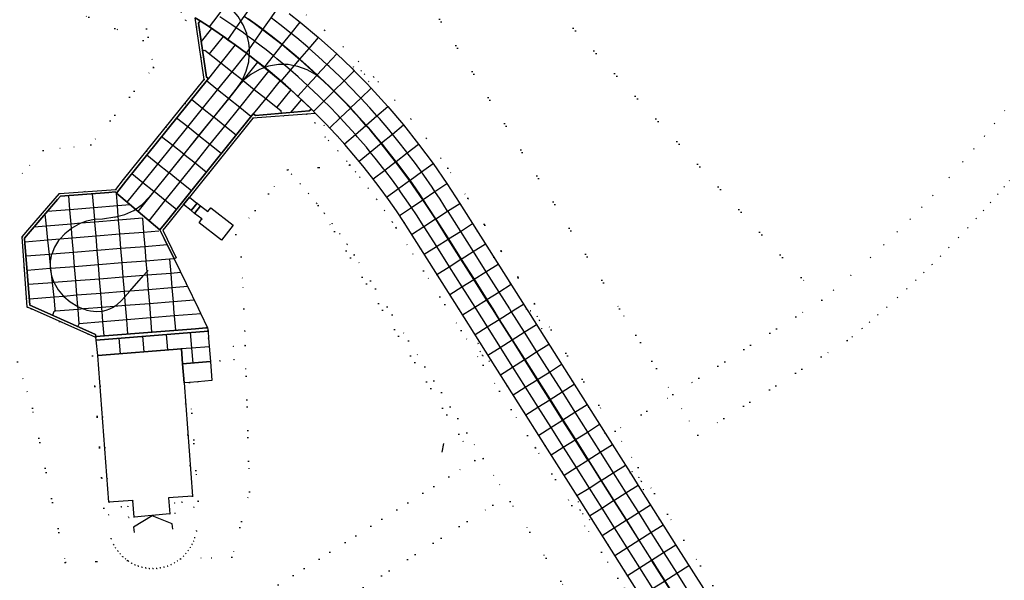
# Model space of a CAD drawing. Header units: metres. Extents: x 174791 to 179073, y 406431 to 409043.
# Tile 124 of 256: x 176506 to 176712, y 407443 to 407561. Entities that reach past the tile are written whole.
import ezdxf

# ---------------------------------------------------------------- set-up
doc = ezdxf.new("R2010")
doc.units = ezdxf.units.M
doc.linetypes.add('DOT', pattern=[6.35, 0, -6.35])
for name, color, linetype in [('panden', 254, 'Continuous'), ('scheiding_muur', 254, 'Continuous'), ('scheiding_schutting', 254, 'Continuous'), ('terreindeelbegroeid', 254, 'DOT'), ('terreindeelonbegroeid', 254, 'DOT'), ('wegdeel_molgoot', 254, 'Continuous'), ('wegdeel_opstelplaats', 254, 'Continuous'), ('wegdeel_platform_vliegverkeer', 254, 'Continuous'), ('wegdeel_rolbaan', 254, 'Continuous'), ('weginrichtingselement_markering_vliegtuigverharding', 254, 'Continuous'), ('weginrichtingselement_voeg_vliegtuigverharding', 254, 'Continuous')]:
    doc.layers.add(name, color=color, linetype=linetype)

msp = doc.modelspace()

# ---------------------------------------------------------------- linework, layer by layer
at = {"layer": 'panden'}
msp.add_polyline3d([(176522.098, 407490.21, 0), (176539.646, 407491.607, 0), (176539.881, 407488.471, 0), (176540.18, 407484.483, 0), (176541.963, 407460.693, 0), (176536.952, 407460.318, 0), (176537.201, 407456.938, 0), (176533.442, 407456.615, 0), (176529.683, 407456.292, 0), (176529.418, 407459.753, 0), (176524.408, 407459.378, 0)], close=True, dxfattribs=at)
at = {"layer": 'scheiding_muur'}
msp.add_line((176594.638, 407471.72), (176594.312, 407469.94), dxfattribs=at)
at = {"layer": 'scheiding_schutting'}
msp.add_polyline3d([(176537.799, 407453.764, 0), (176537.674, 407454.887, 0), (176533.456, 407456.552, 0), (176529.568, 407454.191, 0), (176529.692, 407453.07, 0)], dxfattribs=at)
at = {"layer": 'terreindeelbegroeid'}
for points in [[(176600.597, 407582.231, 0), (176674.082, 407501.824, 0), (176642.812, 407481.997, 0), (176631.63, 407500, 0), (176587.041, 407571.788, 0)], [(176712.529, 407541.673, 0), (176710.368, 407538.914, 0), (176708.281, 407536.322, 0), (176706.023, 407533.594, 0), (176703.72, 407530.892, 0), (176700.81, 407527.583, 0), (176697.405, 407523.856, 0), (176695.092, 407521.406, 0), (176692.645, 407518.886, 0), (176689.948, 407516.187, 0), (176687.108, 407513.431, 0), (176684.332, 407510.819, 0), (176680.177, 407507.054, 0), (176676.571, 407503.92, 0), (176674.082, 407501.824, 0), (176600.597, 407582.231, 0)], [(176587.041, 407571.788, 0), (176631.63, 407500, 0), (176642.812, 407481.997, 0), (176630.699, 407474.339, 0), (176613.8, 407501.069, 0), (176606.79, 407512.158, 0), (176599.779, 407523.247, 0), (176595.546, 407529.554, 0), (176594.089, 407531.673, 0), (176591.005, 407535.838, 0), (176587.812, 407539.899, 0), (176584.471, 407543.853, 0), (176580.963, 407547.727, 0), (176579.999, 407548.714, 0), (176576.785, 407551.98, 0), (176573.586, 407555.045, 0), (176569.712, 407558.494, 0), (176565.807, 407561.764, 0)], [(176503.398, 407525.394, 0), (176510.629, 407533.255, 0), (176520.599, 407534.471, 0), (176533.775, 407550.744, 0), (176531.142, 407565.201, 0)], [(176514.23, 407563.778, 0), (176531.584, 407556.395, 0), (176533.775, 407550.744, 0), (176520.599, 407534.471, 0), (176510.629, 407533.255, 0), (176503.398, 407525.394, 0)], [(176531.142, 407565.201, 0), (176533.775, 407550.744, 0), (176531.584, 407556.395, 0), (176514.23, 407563.778, 0)], [(176539.546, 407562.33, 0), (176540.513, 407560.621, 0), (176542.784, 407559.245, 0), (176544.435, 407548.187, 0), (176527.504, 407527.182, 0), (176525.841, 407525.119, 0), (176514.006, 407524.22, 0), (176507.795, 407517.019, 0), (176506.161, 407515.125, 0), (176507.271, 407500.393, 0), (176508.156, 407500, 0), (176521.683, 407493.991, 0), (176521.728, 407493.469, 0), (176522.098, 407490.21, 0), (176520.971, 407490.126, 0), (176523.366, 407458.167, 0), (176527.041, 407458.442, 0), (176524.303, 407456.779, 0), (176524.867, 407451.721, 0), (176525.439, 407450.476, 0), (176525.82, 407449.802, 0), (176526.261, 407449.156, 0), (176526.755, 407448.551, 0), (176527.295, 407447.994, 0), (176527.881, 407447.482, 0), (176528.319, 407447.161, 0), (176515.246, 407446.736, 0), (176508.347, 407479.134, 0), (176505.23, 407488.856, 0)], [(176652.963, 407435.442, 0), (176643.464, 407450.386, 0), (176636.263, 407461.797, 0), (176636.658, 407462.072, 0), (176636.186, 407463.8, 0), (176635.645, 407464.61, 0), (176634.277, 407465.826, 0), (176633.852, 407465.609, 0), (176628.609, 407473.903, 0), (176614.901, 407495.586, 0), (176615.307, 407495.867, 0), (176614.842, 407497.597, 0), (176614.305, 407498.409, 0), (176612.941, 407499.631, 0), (176612.488, 407499.401, 0), (176612.11, 407500, 0), (176598.1, 407522.16, 0), (176595.346, 407526.316, 0), (176592.461, 407530.511, 0), (176589.415, 407534.625, 0), (176586.262, 407538.635, 0), (176582.966, 407542.536, 0), (176579.506, 407546.356, 0), (176578.568, 407547.316, 0), (176578.95, 407547.742, 0), (176578.094, 407549.316, 0), (176577.382, 407549.98, 0), (176575.772, 407550.85, 0), (176575.401, 407550.536, 0), (176572.229, 407553.576, 0), (176568.405, 407556.98, 0), (176564.541, 407560.215, 0), (176562.23, 407562.058, 0)], [(176565.807, 407561.764, 0), (176569.712, 407558.494, 0), (176573.586, 407555.045, 0), (176576.785, 407551.98, 0), (176579.999, 407548.714, 0), (176580.963, 407547.727, 0), (176584.471, 407543.853, 0), (176587.812, 407539.899, 0), (176591.005, 407535.838, 0), (176594.089, 407531.673, 0), (176595.546, 407529.554, 0), (176599.779, 407523.247, 0), (176606.79, 407512.158, 0), (176613.8, 407501.069, 0), (176630.699, 407474.339, 0), (176635.541, 407466.68, 0), (176645.154, 407451.455, 0), (176654.691, 407436.453, 0)], [(176713.532, 407526.986, 0), (176712.412, 407525.664, 0), (176711.057, 407524.088, 0), (176709.517, 407522.327, 0), (176708.074, 407520.705, 0), (176706.522, 407518.99, 0), (176704.744, 407517.063, 0), (176702.796, 407514.995, 0), (176700.768, 407512.888, 0), (176698.982, 407511.071, 0), (176697.232, 407509.326, 0), (176695.523, 407507.652, 0), (176693.862, 407506.053, 0), (176691.947, 407504.245, 0), (176689.962, 407502.41, 0), (176687.739, 407500.398, 0), (176685.876, 407498.747, 0), (176684.124, 407497.223, 0), (176682.536, 407495.865, 0), (176680.472, 407494.132, 0), (176679.437, 407493.379, 0), (176648.088, 407473.502, 0), (176642.812, 407481.997, 0), (176674.082, 407501.824, 0), (176676.571, 407503.92, 0), (176680.177, 407507.054, 0), (176684.332, 407510.819, 0), (176687.108, 407513.431, 0), (176689.948, 407516.187, 0), (176692.645, 407518.886, 0), (176695.092, 407521.406, 0), (176697.405, 407523.856, 0), (176700.81, 407527.583, 0), (176703.72, 407530.892, 0), (176706.023, 407533.594, 0), (176708.281, 407536.322, 0), (176710.368, 407538.914, 0), (176712.529, 407541.673, 0)], [(176639.578, 407430.44, 0), (176627.812, 407448.922, 0), (176621.633, 407458.692, 0), (176613.949, 407470.843, 0), (176612.313, 407473.429, 0), (176602.993, 407488.166, 0), (176598.386, 407495.456, 0), (176590.45, 407507.994, 0), (176584.714, 407517.057, 0), (176583.91, 407518.264, 0), (176582.278, 407520.662, 0), (176580.596, 407523.028, 0), (176578.864, 407525.357, 0), (176577.086, 407527.65, 0), (176576.184, 407528.788, 0), (176574.991, 407530.233, 0), (176574.335, 407531.026, 0), (176572.44, 407533.225, 0), (176570.5, 407535.383, 0), (176569.758, 407536.175, 0), (176572.317, 407536.354, 0), (176573.941, 407534.546, 0), (176575.863, 407532.316, 0), (176577.739, 407530.046, 0), (176579.567, 407527.739, 0), (176581.347, 407525.394, 0), (176583.079, 407523.013, 0), (176584.76, 407520.596, 0), (176586.392, 407518.146, 0), (176597.875, 407500, 0), (176602.276, 407493.051, 0), (176601.888, 407492.784, 0), (176602.348, 407491.053, 0), (176602.883, 407490.239, 0), (176604.243, 407489.014, 0), (176604.683, 407489.235, 0), (176616.039, 407471.279, 0), (176623.323, 407459.761, 0), (176622.911, 407459.473, 0), (176623.384, 407457.745, 0), (176623.925, 407456.936, 0), (176625.294, 407455.721, 0), (176625.735, 407455.947, 0), (176633.266, 407444.039, 0), (176642.622, 407429.391, 0)], [(176505.23, 407488.856, 0), (176508.347, 407479.134, 0), (176515.246, 407446.736, 0), (176528.319, 407447.161, 0), (176528.515, 407447.018, 0), (176529.177, 407446.615, 0), (176529.875, 407446.265, 0), (176530.599, 407445.979, 0), (176531.34, 407445.752, 0), (176532.11, 407445.589, 0), (176532.887, 407445.492, 0), (176533.664, 407445.462, 0), (176534.441, 407445.496, 0), (176535.222, 407445.598, 0), (176535.992, 407445.767, 0), (176536.733, 407445.997, 0), (176537.463, 407446.291, 0), (176538.167, 407446.651, 0), (176538.828, 407447.062, 0), (176539.447, 407447.524, 0), (176550.244, 407447.876, 0), (176553.929, 407461.59, 0), (176553.037, 407492.32, 0), (176552.949, 407495.345, 0), (176552.728, 407500, 0), (176552.208, 407510.938, 0), (176551.074, 407515.663, 0), (176561.919, 407529.185, 0), (176562.763, 407528.284, 0), (176564.557, 407526.287, 0), (176566.31, 407524.253, 0), (176568.022, 407522.182, 0), (176568.371, 407521.742, 0), (176601.227, 407468.187, 0), (176500, 407404.036, 0)], [(176622.716, 407437.334, 0), (176612.758, 407453.08, 0), (176608.681, 407459.527, 0), (176602.973, 407468.552, 0), (176587.312, 407493.316, 0), (176575.908, 407511.338, 0), (176574.426, 407513.562, 0), (176572.893, 407515.767, 0), (176571.313, 407517.938, 0), (176569.689, 407520.078, 0), (176568.371, 407521.742, 0), (176568.022, 407522.182, 0), (176566.31, 407524.253, 0), (176564.557, 407526.287, 0), (176562.763, 407528.284, 0), (176561.919, 407529.185, 0), (176574.991, 407530.233, 0), (176576.184, 407528.788, 0), (176577.086, 407527.65, 0), (176578.864, 407525.357, 0), (176580.596, 407523.028, 0), (176582.278, 407520.662, 0), (176583.91, 407518.264, 0), (176584.714, 407517.057, 0), (176590.45, 407507.994, 0), (176598.386, 407495.456, 0), (176602.993, 407488.166, 0), (176612.313, 407473.429, 0), (176613.949, 407470.843, 0), (176621.633, 407458.692, 0), (176627.812, 407448.922, 0), (176639.578, 407430.44, 0)], [(176654.691, 407436.453, 0), (176645.154, 407451.455, 0), (176635.541, 407466.68, 0), (176630.699, 407474.339, 0), (176642.812, 407481.997, 0), (176648.088, 407473.502, 0), (176679.437, 407493.379, 0), (176680.472, 407494.132, 0), (176682.536, 407495.865, 0), (176684.124, 407497.223, 0), (176685.876, 407498.747, 0), (176687.739, 407500.398, 0), (176689.962, 407502.41, 0), (176691.947, 407504.245, 0), (176693.862, 407506.053, 0), (176695.523, 407507.652, 0), (176697.232, 407509.326, 0), (176698.982, 407511.071, 0), (176700.768, 407512.888, 0), (176702.796, 407514.995, 0), (176704.744, 407517.063, 0), (176706.522, 407518.99, 0), (176708.074, 407520.705, 0), (176709.517, 407522.327, 0), (176711.057, 407524.088, 0), (176712.412, 407525.664, 0), (176713.532, 407526.986, 0)], [(176500, 407404.036, 0), (176601.227, 407468.187, 0), (176602.973, 407468.552, 0), (176608.681, 407459.527, 0), (176605.047, 407458.769, 0), (176505.353, 407395.589, 0)], [(176505.353, 407395.589, 0), (176605.047, 407458.769, 0), (176608.681, 407459.527, 0), (176612.758, 407453.08, 0), (176622.716, 407437.334, 0), (176631.825, 407423.073, 0), (176674.817, 407355.762, 0), (176674.114, 407355.318, 0), (176672.422, 407354.248, 0), (176670.758, 407353.195, 0)]]:
    msp.add_polyline3d(points, dxfattribs=at)
for points in [[(176567.676, 407539.118, 0), (176569.621, 407538.551, 0), (176569.961, 407538.884, 0), (176571.974, 407536.735, 0), (176572.317, 407536.354, 0), (176569.758, 407536.175, 0), (176570.5, 407535.383, 0), (176572.44, 407533.225, 0), (176574.335, 407531.026, 0), (176574.991, 407530.233, 0), (176561.919, 407529.185, 0), (176551.074, 407515.663, 0), (176552.208, 407510.938, 0), (176552.728, 407500, 0), (176552.949, 407495.345, 0), (176553.037, 407492.32, 0), (176550.487, 407492.184, 0), (176550.71, 407489.313, 0), (176547.719, 407489.081, 0), (176545.725, 407488.926, 0), (176545.346, 407493.805, 0), (176545.226, 407495.347, 0), (176545.132, 407496.029, 0), (176543.632, 407499.107, 0), (176543.197, 407500, 0), (176540.608, 407505.315, 0), (176538.082, 407510.498, 0), (176538.558, 407510.726, 0), (176535.735, 407516.516, 0), (176537, 407518.094, 0), (176540.089, 407521.946, 0), (176541.647, 407520.693, 0), (176541.69, 407520.658, 0), (176542.402, 407520.071, 0), (176543.946, 407518.891, 0), (176543.355, 407518.105, 0), (176548.02, 407514.433, 0), (176550.495, 407517.604, 0), (176545.778, 407521.252, 0), (176545.153, 407520.469, 0), (176543.618, 407521.655, 0), (176542.927, 407522.194, 0), (176542.882, 407522.23, 0), (176541.323, 407523.484, 0), (176554.611, 407540.052, 0), (176565.914, 407540.919, 0)], [(176602.973, 407468.552, 0), (176601.227, 407468.187, 0), (176568.371, 407521.742, 0), (176569.689, 407520.078, 0), (176571.313, 407517.938, 0), (176572.893, 407515.767, 0), (176574.426, 407513.562, 0), (176575.908, 407511.338, 0), (176587.312, 407493.316, 0)], [(176539.447, 407447.524, 0), (176539.456, 407447.53, 0), (176540.047, 407448.055, 0), (176540.588, 407448.627, 0), (176541.073, 407449.236, 0), (176541.499, 407449.872, 0), (176541.869, 407450.537, 0), (176542.18, 407451.228, 0), (176542.433, 407451.937, 0), (176542.817, 407453.377, 0), (176542.26, 407458.393, 0), (176539.729, 407459.392, 0), (176543.174, 407459.65, 0), (176541.307, 407484.57, 0), (176543.044, 407484.705, 0), (176546.035, 407484.938, 0), (176545.725, 407488.926, 0), (176547.719, 407489.081, 0), (176550.71, 407489.313, 0), (176550.487, 407492.184, 0), (176553.037, 407492.32, 0), (176553.929, 407461.59, 0), (176550.244, 407447.876, 0)], [(176542.26, 407458.393, 0), (176542.817, 407453.377, 0), (176542.433, 407451.937, 0), (176542.18, 407451.228, 0), (176541.869, 407450.537, 0), (176541.499, 407449.872, 0), (176541.073, 407449.236, 0), (176540.588, 407448.627, 0), (176540.047, 407448.055, 0), (176539.456, 407447.53, 0), (176539.447, 407447.524, 0), (176538.828, 407447.062, 0), (176538.167, 407446.651, 0), (176537.463, 407446.291, 0), (176536.733, 407445.997, 0), (176535.992, 407445.767, 0), (176535.222, 407445.598, 0), (176534.441, 407445.496, 0), (176533.664, 407445.462, 0), (176532.887, 407445.492, 0), (176532.11, 407445.589, 0), (176531.34, 407445.752, 0), (176530.599, 407445.979, 0), (176529.875, 407446.265, 0), (176529.177, 407446.615, 0), (176528.515, 407447.018, 0), (176528.319, 407447.161, 0), (176527.881, 407447.482, 0), (176527.295, 407447.994, 0), (176526.755, 407448.551, 0), (176526.261, 407449.156, 0), (176525.82, 407449.802, 0), (176525.439, 407450.476, 0), (176524.867, 407451.721, 0), (176524.303, 407456.779, 0), (176527.041, 407458.442, 0), (176528.377, 407458.542, 0), (176528.557, 407456.195, 0), (176529.683, 407456.292, 0), (176533.442, 407456.615, 0), (176537.201, 407456.938, 0), (176538.327, 407457.035, 0), (176538.162, 407459.275, 0), (176539.729, 407459.392, 0)]]:
    msp.add_polyline3d(points, close=True, dxfattribs=at)
at = {"layer": 'terreindeelonbegroeid'}
for points in [[(176542.5, 407561.142, 0), (176542.784, 407559.245, 0), (176540.513, 407560.621, 0), (176539.546, 407562.33, 0), (176539.811, 407562.765, 0)], [(176578.568, 407547.316, 0), (176575.924, 407550.025, 0), (176575.401, 407550.536, 0), (176575.772, 407550.85, 0), (176577.382, 407549.98, 0), (176578.094, 407549.316, 0), (176578.95, 407547.742, 0)], [(176569.961, 407538.884, 0), (176569.621, 407538.551, 0), (176567.676, 407539.118, 0), (176565.914, 407540.919, 0), (176567.816, 407541.067, 0)], [(176614.901, 407495.586, 0), (176612.488, 407499.401, 0), (176612.941, 407499.631, 0), (176614.305, 407498.409, 0), (176614.842, 407497.597, 0), (176615.307, 407495.867, 0)], [(176604.683, 407489.235, 0), (176604.243, 407489.014, 0), (176602.883, 407490.239, 0), (176602.348, 407491.053, 0), (176601.888, 407492.784, 0), (176602.276, 407493.051, 0)], [(176529.683, 407456.292, 0), (176528.557, 407456.195, 0), (176528.377, 407458.542, 0), (176527.041, 407458.442, 0), (176523.366, 407458.167, 0), (176520.971, 407490.126, 0), (176522.098, 407490.21, 0), (176524.408, 407459.378, 0), (176529.418, 407459.753, 0)], [(176539.729, 407459.392, 0), (176538.162, 407459.275, 0), (176538.327, 407457.035, 0), (176537.201, 407456.938, 0), (176536.952, 407460.318, 0), (176541.963, 407460.693, 0), (176540.18, 407484.483, 0), (176541.307, 407484.57, 0), (176543.174, 407459.65, 0)], [(176636.263, 407461.797, 0), (176633.852, 407465.609, 0), (176634.277, 407465.826, 0), (176635.645, 407464.61, 0), (176636.186, 407463.8, 0), (176636.658, 407462.072, 0)], [(176625.735, 407455.947, 0), (176625.294, 407455.721, 0), (176623.925, 407456.936, 0), (176623.384, 407457.745, 0), (176622.911, 407459.473, 0), (176623.323, 407459.761, 0)]]:
    msp.add_polyline3d(points, close=True, dxfattribs=at)
at = {"layer": 'wegdeel_molgoot'}
for points in [[(176543.538, 407560.485, 0), (176543.216, 407560.001, 0), (176544.869, 407548.714, 0), (176545.305, 407548.412, 0), (176527.951, 407526.803, 0), (176525.972, 407524.339, 0), (176525.717, 407524.576, 0), (176524.363, 407524.471, 0), (176514.23, 407523.685, 0), (176513.646, 407523.004, 0), (176507.858, 407516.25, 0), (176506.678, 407514.874, 0), (176506.77, 407513.746, 0), (176506.833, 407512.977, 0), (176507.83, 407500.785, 0), (176509.584, 407500, 0), (176521.613, 407494.621, 0), (176521.646, 407494.212, 0), (176521.683, 407493.991, 0), (176508.156, 407500, 0), (176507.271, 407500.393, 0), (176506.161, 407515.125, 0), (176507.795, 407517.019, 0), (176514.006, 407524.22, 0), (176525.841, 407525.119, 0), (176527.504, 407527.182, 0), (176544.435, 407548.187, 0), (176542.784, 407559.245, 0), (176542.5, 407561.142, 0)], [(176567.816, 407541.067, 0), (176565.914, 407540.919, 0), (176554.611, 407540.052, 0), (176541.323, 407523.484, 0), (176540.089, 407521.946, 0), (176537, 407518.094, 0), (176535.735, 407516.516, 0), (176538.558, 407510.726, 0), (176538.082, 407510.498, 0), (176535.976, 407514.821, 0), (176535.72, 407515.347, 0), (176535.114, 407516.59, 0), (176536.744, 407518.62, 0), (176554.72, 407541.006, 0), (176555.195, 407540.621, 0), (176566.465, 407541.579, 0), (176566.913, 407541.969, 0)]]:
    msp.add_polyline3d(points, close=True, dxfattribs=at)
at = {"layer": 'wegdeel_opstelplaats'}
for points in [[(176542.882, 407522.23, 0), (176542.927, 407522.194, 0), (176541.69, 407520.658, 0), (176541.647, 407520.693, 0), (176540.089, 407521.946, 0), (176541.323, 407523.484, 0)], [(176543.618, 407521.655, 0), (176542.402, 407520.071, 0), (176541.69, 407520.658, 0), (176542.927, 407522.194, 0)], [(176543.946, 407518.891, 0), (176542.402, 407520.071, 0), (176543.618, 407521.655, 0), (176545.153, 407520.469, 0), (176545.778, 407521.252, 0), (176550.495, 407517.604, 0), (176548.02, 407514.433, 0), (176543.355, 407518.105, 0)], [(176541.307, 407484.57, 0), (176540.18, 407484.483, 0), (176539.881, 407488.471, 0), (176545.725, 407488.926, 0), (176546.035, 407484.938, 0), (176543.044, 407484.705, 0)]]:
    msp.add_polyline3d(points, close=True, dxfattribs=at)
at = {"layer": 'wegdeel_platform_vliegverkeer'}
for points in [[(176566.913, 407541.969, 0), (176566.465, 407541.579, 0), (176555.195, 407540.621, 0), (176554.72, 407541.006, 0), (176536.744, 407518.62, 0), (176535.114, 407516.59, 0), (176526.926, 407523.53, 0), (176526.479, 407523.909, 0), (176525.972, 407524.339, 0), (176527.951, 407526.803, 0), (176545.305, 407548.412, 0), (176544.869, 407548.714, 0), (176543.216, 407560.001, 0), (176543.538, 407560.485, 0), (176545.518, 407559.229, 0), (176548.464, 407557.22, 0), (176549.393, 407556.55, 0), (176550.917, 407555.446, 0), (176553.262, 407553.721, 0), (176555.711, 407551.811, 0), (176558.016, 407549.966, 0), (176560.389, 407547.98, 0), (176562.617, 407546.02, 0), (176564.84, 407543.941, 0)], [(176525.972, 407524.339, 0), (176526.479, 407523.909, 0), (176526.926, 407523.53, 0), (176535.114, 407516.59, 0), (176535.72, 407515.347, 0), (176535.976, 407514.821, 0), (176538.082, 407510.498, 0), (176540.608, 407505.315, 0), (176543.197, 407500, 0), (176543.632, 407499.107, 0), (176545.132, 407496.029, 0), (176544.752, 407496, 0), (176542.608, 407495.834, 0), (176521.646, 407494.212, 0), (176521.613, 407494.621, 0), (176509.584, 407500, 0), (176507.83, 407500.785, 0), (176506.833, 407512.977, 0), (176506.77, 407513.746, 0), (176506.678, 407514.874, 0), (176507.858, 407516.25, 0), (176513.646, 407523.004, 0), (176514.23, 407523.685, 0), (176524.363, 407524.471, 0), (176525.717, 407524.576, 0)], [(176545.226, 407495.347, 0), (176521.728, 407493.469, 0), (176521.683, 407493.991, 0), (176521.646, 407494.212, 0), (176542.608, 407495.834, 0), (176544.752, 407496, 0), (176545.132, 407496.029, 0)], [(176545.346, 407493.805, 0), (176545.725, 407488.926, 0), (176539.881, 407488.471, 0), (176539.646, 407491.607, 0), (176522.098, 407490.21, 0), (176521.728, 407493.469, 0), (176545.226, 407495.347, 0)]]:
    msp.add_polyline3d(points, close=True, dxfattribs=at)
at = {"layer": 'wegdeel_rolbaan'}
for points in [[(176562.23, 407562.058, 0), (176564.541, 407560.215, 0), (176568.405, 407556.98, 0), (176572.229, 407553.576, 0), (176575.401, 407550.536, 0), (176575.924, 407550.025, 0), (176578.568, 407547.316, 0), (176579.506, 407546.356, 0), (176582.966, 407542.536, 0), (176586.262, 407538.635, 0), (176589.415, 407534.625, 0), (176592.461, 407530.511, 0), (176595.346, 407526.316, 0), (176598.1, 407522.16, 0), (176612.11, 407500, 0), (176612.488, 407499.401, 0), (176614.901, 407495.586, 0), (176628.609, 407473.903, 0), (176633.852, 407465.609, 0), (176636.263, 407461.797, 0), (176643.464, 407450.386, 0), (176652.963, 407435.442, 0)], [(176642.622, 407429.391, 0), (176633.266, 407444.039, 0), (176625.735, 407455.947, 0), (176623.323, 407459.761, 0), (176616.039, 407471.279, 0), (176604.683, 407489.235, 0), (176602.276, 407493.051, 0), (176597.875, 407500, 0), (176586.392, 407518.146, 0), (176584.76, 407520.596, 0), (176583.079, 407523.013, 0), (176581.347, 407525.394, 0), (176579.567, 407527.739, 0), (176577.739, 407530.046, 0), (176575.863, 407532.316, 0), (176573.941, 407534.546, 0), (176572.317, 407536.354, 0), (176571.974, 407536.735, 0), (176569.961, 407538.884, 0), (176567.816, 407541.067, 0), (176566.913, 407541.969, 0), (176564.84, 407543.941, 0), (176562.617, 407546.02, 0), (176560.389, 407547.98, 0), (176558.016, 407549.966, 0), (176555.711, 407551.811, 0), (176553.262, 407553.721, 0), (176550.917, 407555.446, 0), (176549.393, 407556.55, 0), (176548.464, 407557.22, 0), (176545.518, 407559.229, 0), (176543.538, 407560.485, 0), (176542.5, 407561.142, 0)]]:
    msp.add_polyline3d(points, dxfattribs=at)
at = {"layer": 'weginrichtingselement_markering_vliegtuigverharding'}
msp.add_line((176525.675, 407519.28), (176523.068, 407518.875), dxfattribs=at)
for points in [[(176552.426, 407548.102, 0), (176553.241, 407549.938, 0), (176553.752, 407551.882, 0), (176553.882, 407553.248, 0), (176553.943, 407553.882, 0), (176553.894, 407554.622, 0), (176553.811, 407555.887, 0), (176553.467, 407557.377, 0), (176553.359, 407557.845, 0), (176552.599, 407559.705, 0), (176552.135, 407560.462, 0), (176551.549, 407561.419, 0), (176550.239, 407562.942, 0), (176549.042, 407563.947, 0), (176548.7, 407564.235, 0)], [(176593.032, 407518.849, 0), (176593.004, 407518.891, 0), (176590.321, 407522.927, 0), (176590.317, 407522.933, 0), (176587.504, 407526.948, 0), (176584.593, 407530.896, 0), (176584.582, 407530.911, 0), (176581.588, 407534.771, 0), (176581.562, 407534.803, 0), (176580.391, 407536.24, 0), (176579.158, 407537.679, 0), (176578.383, 407538.549, 0), (176577.168, 407539.912, 0), (176575.143, 407542.114, 0), (176575.101, 407542.158, 0), (176573.651, 407543.688, 0), (176572.134, 407545.238, 0), (176571.629, 407545.737, 0), (176570.775, 407546.583, 0), (176569.392, 407547.905, 0), (176568.116, 407549.083, 0), (176567.016, 407550.097, 0), (176564.602, 407552.248, 0), (176564.448, 407552.38, 0), (176562.7, 407553.876, 0), (176560.762, 407555.46, 0), (176557.845, 407557.737, 0), (176556.684, 407558.602, 0), (176554.878, 407559.947, 0), (176552.806, 407561.419, 0)], [(176569.392, 407547.905, 0), (176568.054, 407549.015, 0), (176567.805, 407549.222, 0), (176566.015, 407550.247, 0), (176564.076, 407550.95, 0), (176563.332, 407551.082, 0), (176562.045, 407551.31, 0), (176561.169, 407551.313, 0), (176559.983, 407551.316, 0), (176557.95, 407550.968, 0), (176557.145, 407550.682, 0), (176556.006, 407550.277, 0), (176554.21, 407549.263, 0), (176552.615, 407547.955, 0)], [(176552.615, 407547.955, 0), (176552.609, 407547.948, 0), (176551.328, 407546.525, 0), (176549.485, 407544.222, 0), (176546.354, 407540.309, 0), (176543.237, 407536.413, 0), (176540.105, 407532.498, 0), (176536.99, 407528.606, 0), (176533.843, 407524.673, 0), (176532.859, 407523.443, 0)], [(176552.426, 407548.102, 0), (176552.422, 407548.096, 0), (176551.328, 407546.525, 0)], [(176525.675, 407519.28, 0), (176526.373, 407519.456, 0), (176527.732, 407519.799, 0), (176529.657, 407520.688, 0), (176531.386, 407521.917, 0), (176532.859, 407523.443, 0)], [(176523.068, 407518.875, 0), (176521.427, 407518.796, 0), (176521.361, 407518.793, 0), (176519.689, 407518.443, 0), (176518.512, 407517.995, 0), (176518.092, 407517.835, 0), (176516.611, 407516.983, 0), (176516.541, 407516.927, 0), (176515.13, 407515.787, 0), (176514.104, 407514.649, 0), (176513.856, 407514.374, 0), (176512.986, 407512.994, 0), (176512.392, 407511.499, 0), (176512.383, 407511.477, 0), (176512.094, 407510.003, 0), (176512.093, 407509.896, 0), (176512.08, 407508.5, 0), (176512.086, 407508.468, 0), (176512.347, 407506.959, 0), (176512.429, 407506.733, 0), (176512.872, 407505.519, 0), (176512.882, 407505.49, 0), (176513.723, 407504.04, 0), (176514.807, 407502.76, 0), (176514.948, 407502.641, 0), (176516.306, 407501.487, 0), (176517.893, 407500.506, 0), (176517.978, 407500.454, 0), (176518.484, 407500.211, 0), (176519.003, 407500, 0)], [(176604.94, 407500, 0), (176603.72, 407501.932, 0), (176601.028, 407506.193, 0), (176598.335, 407510.456, 0), (176595.667, 407514.679, 0), (176593.032, 407518.849, 0)], [(176526.985, 407501.698, 0), (176527.758, 407502.574, 0), (176528.777, 407503.73, 0), (176531.662, 407506.999, 0), (176532.351, 407507.779, 0), (176532.631, 407508.097, 0)], [(176524.592, 407500, 0), (176524.894, 407500.137, 0), (176525.19, 407500.288, 0), (176525.519, 407500.505, 0), (176526.147, 407500.917, 0), (176526.985, 407501.698, 0)], [(176519.003, 407500, 0), (176519.047, 407499.986, 0), (176519.78, 407499.75, 0), (176520.576, 407499.571, 0), (176521.802, 407499.457, 0), (176522.981, 407499.547, 0), (176523.03, 407499.551, 0), (176523.824, 407499.729, 0), (176524.592, 407500, 0)], [(176625.017, 407468.222, 0), (176624.997, 407468.253, 0), (176622.301, 407472.521, 0), (176619.681, 407476.668, 0), (176616.984, 407480.937, 0), (176614.34, 407485.122, 0), (176611.666, 407489.355, 0), (176609.049, 407493.496, 0), (176606.34, 407497.784, 0), (176604.94, 407500, 0)], [(176625.017, 407468.222, 0), (176627.717, 407463.966, 0), (176630.387, 407459.757, 0), (176633.028, 407455.595, 0), (176635.664, 407451.44, 0), (176638.328, 407447.239, 0), (176638.383, 407447.153, 0)], [(176655.001, 407420.758, 0), (176655.113, 407420.829, 0), (176655.128, 407420.838, 0), (176654.553, 407421.746, 0), (176651.877, 407425.975, 0), (176649.198, 407430.207, 0), (176646.521, 407434.435, 0), (176643.848, 407438.659, 0), (176641.163, 407442.9, 0), (176638.446, 407447.193, 0), (176638.392, 407447.159, 0), (176638.383, 407447.153, 0), (176638.319, 407447.113, 0), (176641.037, 407442.82, 0), (176643.722, 407438.578, 0), (176646.395, 407434.354, 0), (176649.071, 407430.126, 0), (176651.75, 407425.894, 0), (176654.427, 407421.666, 0), (176655.001, 407420.758, 0)]]:
    msp.add_polyline3d(points, dxfattribs=at)
at = {"layer": 'weginrichtingselement_voeg_vliegtuigverharding'}
for p, q in [((176544.078, 407554.26), (176544.57, 407554.329)), ((176562.617, 407546.02), (176559.669, 407542.354)), ((176562.632, 407541.245), (176564.84, 407543.941)), ((176560.632, 407541.08), (176560.61, 407541.597)), ((176512.601, 407498.657), (176512.927, 407499.495)), ((176598.672, 407498.74), (176600.664, 407500)), ((176609.844, 407500), (176611.463, 407501.023)), ((176517.915, 407496.284), (176518.191, 407496.894)), ((176526.817, 407490.582), (176526.541, 407493.844)), ((176531.826, 407490.968), (176531.518, 407494.263)), ((176536.794, 407491.375), (176536.513, 407494.653))]:
    msp.add_line(p, q, dxfattribs=at)
for points in [[(176545.518, 407559.229, 0), (176547.322, 407561.644, 0), (176549.042, 407563.947, 0), (176549.07, 407563.984, 0), (176549.125, 407564.058, 0), (176550.934, 407566.48, 0), (176552.737, 407568.894, 0)], [(176549.393, 407556.55, 0), (176551.143, 407559.046, 0), (176552.135, 407560.462, 0), (176552.806, 407561.419, 0), (176552.87, 407561.509, 0), (176554.601, 407563.98, 0), (176556.313, 407566.421, 0)], [(176553.257, 407553.713, 0), (176553.262, 407553.721, 0), (176553.894, 407554.622, 0), (176555.021, 407556.229, 0), (176556.684, 407558.602, 0), (176556.745, 407558.689, 0), (176558.477, 407561.16, 0), (176560.176, 407563.584, 0)], [(176555.066, 407556.196, 0), (176555.021, 407556.229, 0), (176553.467, 407557.377, 0), (176552.656, 407557.976, 0), (176551.143, 407559.046, 0), (176550.209, 407559.706, 0), (176547.727, 407561.383, 0)], [(176560.555, 407547.854, 0), (176558.235, 407549.803, 0), (176557.145, 407550.682, 0), (176555.876, 407551.705, 0), (176553.882, 407553.248, 0), (176553.48, 407553.559, 0), (176553.262, 407553.721, 0), (176551.047, 407555.365, 0), (176548.578, 407557.122, 0), (176548.454, 407557.207, 0), (176546.075, 407558.829, 0), (176545.973, 407558.896, 0), (176543.538, 407560.485, 0)], [(176560.792, 407555.536, 0), (176558.453, 407557.391, 0), (176556.745, 407558.689, 0), (176556.077, 407559.197, 0), (176553.664, 407560.955, 0)], [(176557.12, 407550.876, 0), (176558.935, 407553.161, 0), (176560.762, 407555.46, 0), (176560.811, 407555.521, 0), (176562.685, 407557.88, 0), (176564.541, 407560.215, 0)], [(176562.683, 407557.882, 0), (176560.3, 407559.774, 0), (176558.477, 407561.16, 0)], [(176545.994, 407558.923, 0), (176545.973, 407558.896, 0), (176543.784, 407556.142, 0)], [(176545.557, 407553.56, 0), (176548.454, 407557.207, 0), (176548.464, 407557.22, 0)], [(176595.555, 407520.467, 0), (176595.528, 407520.51, 0), (176593.938, 407523.033, 0), (176592.873, 407524.648, 0), (176592.269, 407525.565, 0), (176590.549, 407528.062, 0), (176590.04, 407528.77, 0), (176588.777, 407530.524, 0), (176587.058, 407532.813, 0), (176586.956, 407532.949, 0), (176585.086, 407535.337, 0), (176583.939, 407536.741, 0), (176583.167, 407537.685, 0), (176581.2, 407539.994, 0), (176580.696, 407540.562, 0), (176579.187, 407542.262, 0), (176577.324, 407544.276, 0), (176577.128, 407544.488, 0), (176575.023, 407546.672, 0), (176573.793, 407547.898, 0), (176572.875, 407548.812, 0), (176570.683, 407550.908, 0), (176570.196, 407551.355, 0), (176568.448, 407552.959, 0), (176566.456, 407554.714, 0), (176566.172, 407554.964, 0), (176563.856, 407556.921, 0), (176562.685, 407557.88, 0), (176562.683, 407557.882, 0)], [(176550.917, 407555.446, 0), (176547.91, 407551.678, 0), (176545.305, 407548.412, 0)], [(176590.532, 407517.265, 0), (176590.514, 407517.293, 0), (176588.959, 407519.752, 0), (176587.927, 407521.312, 0), (176587.336, 407522.206, 0), (176585.662, 407524.626, 0), (176585.189, 407525.281, 0), (176583.939, 407527.011, 0), (176582.313, 407529.167, 0), (176582.167, 407529.36, 0), (176580.347, 407531.673, 0), (176579.295, 407532.955, 0), (176578.48, 407533.947, 0), (176576.566, 407536.182, 0), (176576.171, 407536.625, 0), (176574.607, 407538.378, 0), (176572.975, 407540.132, 0), (176572.603, 407540.532, 0), (176570.555, 407542.645, 0), (176569.54, 407543.651, 0), (176568.465, 407544.716, 0), (176566.332, 407546.743, 0), (176566.137, 407546.921, 0), (176564.157, 407548.725, 0), (176562.53, 407550.15, 0), (176561.943, 407550.663, 0), (176561.169, 407551.313, 0), (176559.689, 407552.554, 0), (176558.935, 407553.161, 0), (176557.396, 407554.399, 0), (176555.066, 407556.196, 0)], [(176560.555, 407547.854, 0), (176562.53, 407550.15, 0), (176563.332, 407551.082, 0), (176564.448, 407552.38, 0), (176564.493, 407552.432, 0), (176566.456, 407554.714, 0), (176568.405, 407556.98, 0)], [(176593.06, 407518.888, 0), (176593.043, 407518.915, 0), (176591.471, 407521.401, 0), (176590.418, 407522.992, 0), (176589.83, 407523.881, 0), (176588.14, 407526.327, 0), (176587.628, 407527.036, 0), (176586.4, 407528.738, 0), (176584.697, 407530.999, 0), (176584.611, 407531.113, 0), (176582.775, 407533.451, 0), (176581.625, 407534.855, 0), (176580.891, 407535.751, 0), (176578.96, 407538.013, 0), (176578.439, 407538.598, 0), (176576.984, 407540.234, 0), (176575.154, 407542.209, 0), (176574.963, 407542.415, 0), (176572.898, 407544.554, 0), (176571.668, 407545.777, 0), (176570.789, 407546.651, 0), (176568.639, 407548.704, 0), (176568.166, 407549.138, 0), (176566.447, 407550.713, 0), (176564.493, 407552.432, 0), (176564.215, 407552.677, 0), (176561.943, 407554.594, 0), (176560.811, 407555.521, 0), (176560.792, 407555.536, 0)], [(176528.228, 407522.395, 0), (176531.543, 407526.518, 0), (176534.695, 407530.438, 0), (176537.814, 407534.317, 0), (176540.96, 407538.23, 0), (176544.087, 407542.119, 0), (176547.228, 407546.025, 0), (176550.268, 407549.806, 0), (176553.317, 407553.598, 0)], [(176544.57, 407554.329, 0), (176547.91, 407551.678, 0), (176550.268, 407549.806, 0), (176552.422, 407548.096, 0), (176552.609, 407547.948, 0), (176554.926, 407546.109, 0), (176557.322, 407544.207, 0), (176560.61, 407541.597, 0)], [(176564.092, 407544.687, 0), (176566.137, 407546.921, 0), (176568.054, 407549.015, 0), (176568.116, 407549.083, 0), (176568.166, 407549.138, 0), (176570.196, 407551.355, 0), (176572.229, 407553.576, 0)], [(176530.544, 407520.476, 0), (176533.887, 407524.638, 0), (176537.041, 407528.566, 0), (176540.163, 407532.452, 0), (176543.302, 407536.361, 0), (176546.427, 407540.251, 0), (176549.564, 407544.158, 0), (176552.609, 407547.948, 0), (176552.615, 407547.955, 0), (176555.711, 407551.811, 0)], [(176532.835, 407518.538, 0), (176536.222, 407522.765, 0), (176539.376, 407526.702, 0), (176542.498, 407530.598, 0), (176545.628, 407534.504, 0), (176548.747, 407538.398, 0), (176551.88, 407542.307, 0), (176554.926, 407546.109, 0), (176558.016, 407549.966, 0)], [(176567.408, 407541.523, 0), (176569.54, 407543.651, 0), (176571.629, 407545.737, 0), (176571.668, 407545.777, 0), (176573.793, 407547.898, 0), (176575.924, 407550.025, 0)], [(176554.23, 407540.428, 0), (176551.88, 407542.307, 0), (176549.564, 407544.158, 0), (176549.485, 407544.222, 0), (176547.228, 407546.025, 0), (176544.886, 407547.898, 0)], [(176560.389, 407547.98, 0), (176557.322, 407544.207, 0), (176554.72, 407541.006, 0)], [(176566.913, 407541.969, 0), (176565.14, 407543.697, 0), (176563.332, 407545.388, 0), (176561.489, 407547.042, 0), (176560.555, 407547.854, 0)], [(176570.785, 407538.044, 0), (176572.975, 407540.132, 0), (176575.101, 407542.158, 0), (176575.154, 407542.209, 0), (176577.324, 407544.276, 0), (176579.506, 407546.356, 0)], [(176551.106, 407536.515, 0), (176548.747, 407538.398, 0), (176546.427, 407540.251, 0), (176546.354, 407540.309, 0), (176544.087, 407542.119, 0), (176541.745, 407543.989, 0)], [(176573.894, 407534.644, 0), (176576.171, 407536.625, 0), (176578.383, 407538.549, 0), (176578.439, 407538.598, 0), (176580.696, 407540.562, 0), (176582.966, 407542.536, 0)], [(176547.972, 407532.633, 0), (176545.628, 407534.504, 0), (176543.302, 407536.361, 0), (176543.237, 407536.413, 0), (176540.96, 407538.23, 0), (176538.624, 407540.094, 0)], [(176576.932, 407531.029, 0), (176579.295, 407532.955, 0), (176581.562, 407534.803, 0), (176581.625, 407534.855, 0), (176583.939, 407536.741, 0), (176586.262, 407538.635, 0)], [(176544.848, 407528.732, 0), (176542.498, 407530.598, 0), (176540.163, 407532.452, 0), (176540.105, 407532.498, 0), (176537.814, 407534.317, 0), (176535.477, 407536.173, 0)], [(176579.9, 407527.313, 0), (176582.313, 407529.167, 0), (176584.582, 407530.911, 0), (176584.697, 407530.999, 0), (176587.058, 407532.813, 0), (176589.415, 407534.625, 0)], [(176541.741, 407524.816, 0), (176539.376, 407526.702, 0), (176537.041, 407528.566, 0), (176536.99, 407528.606, 0), (176534.695, 407530.438, 0), (176532.368, 407532.294, 0)], [(176582.709, 407523.498, 0), (176585.189, 407525.281, 0), (176587.504, 407526.948, 0), (176587.628, 407527.036, 0), (176590.04, 407528.77, 0), (176592.461, 407530.511, 0)], [(176538.574, 407520.878, 0), (176536.222, 407522.765, 0), (176533.887, 407524.638, 0), (176533.843, 407524.673, 0), (176531.543, 407526.518, 0), (176529.219, 407528.382, 0)], [(176585.407, 407519.613, 0), (176587.927, 407521.312, 0), (176590.321, 407522.927, 0), (176590.418, 407522.992, 0), (176592.873, 407524.648, 0), (176595.346, 407526.316, 0)], [(176522.944, 407500, 0), (176522.92, 407500.296, 0), (176522.682, 407503.25, 0), (176522.438, 407506.272, 0), (176522.197, 407509.258, 0), (176521.954, 407512.267, 0), (176521.712, 407515.266, 0), (176521.472, 407518.237, 0), (176521.427, 407518.796, 0), (176521.229, 407521.246, 0), (176520.99, 407524.208, 0)], [(176527.969, 407500, 0), (176527.912, 407500.696, 0), (176527.758, 407502.574, 0), (176527.67, 407503.642, 0), (176527.422, 407506.665, 0), (176527.177, 407509.647, 0), (176526.93, 407512.667, 0), (176526.683, 407515.67, 0), (176526.439, 407518.642, 0), (176526.373, 407519.456, 0), (176526.192, 407521.657, 0), (176525.972, 407524.339, 0)], [(176517.935, 407500, 0), (176517.893, 407500.506, 0), (176517.7, 407502.857, 0), (176517.451, 407505.879, 0), (176517.205, 407508.868, 0), (176516.958, 407511.866, 0), (176516.712, 407514.861, 0), (176516.541, 407516.927, 0), (176516.467, 407517.828, 0), (176516.22, 407520.831, 0), (176515.974, 407523.819, 0)], [(176587.972, 407515.662, 0), (176590.514, 407517.293, 0), (176593.004, 407518.891, 0), (176593.043, 407518.915, 0), (176595.528, 407520.51, 0), (176598.1, 407522.16, 0)], [(176528.874, 407521.879, 0), (176526.192, 407521.657, 0), (176521.229, 407521.246, 0), (176516.22, 407520.831, 0), (176511.453, 407520.436, 0)], [(176595.555, 407520.467, 0), (176598.203, 407516.282, 0), (176600.875, 407512.061, 0), (176603.571, 407507.801, 0), (176606.266, 407503.542, 0), (176608.508, 407500, 0)], [(176531.43, 407519.05, 0), (176526.439, 407518.642, 0), (176521.472, 407518.237, 0), (176518.512, 407517.995, 0), (176516.467, 407517.828, 0), (176511.295, 407517.405, 0), (176508.669, 407517.191, 0)], [(176513.145, 407500, 0), (176512.881, 407502.478, 0), (176512.561, 407505.494, 0), (176512.429, 407506.733, 0), (176512.244, 407508.48, 0), (176512.093, 407509.896, 0), (176511.927, 407511.462, 0), (176511.609, 407514.447, 0), (176511.295, 407517.405, 0), (176511.027, 407519.922, 0)], [(176531.43, 407519.05, 0), (176531.673, 407516.075, 0), (176531.919, 407513.068, 0), (176532.166, 407510.037, 0), (176532.351, 407507.779, 0), (176532.409, 407507.058, 0), (176532.656, 407504.035, 0), (176532.896, 407501.096, 0), (176532.986, 407500, 0)], [(176590.614, 407511.484, 0), (176593.166, 407513.097, 0), (176595.667, 407514.679, 0), (176595.705, 407514.703, 0), (176598.203, 407516.282, 0), (176600.784, 407517.914, 0)], [(176593.06, 407518.888, 0), (176595.705, 407514.703, 0), (176598.374, 407510.48, 0), (176601.067, 407506.218, 0), (176603.76, 407501.957, 0), (176604.997, 407500, 0)], [(176534.885, 407516.335, 0), (176531.673, 407516.075, 0), (176526.683, 407515.67, 0), (176521.712, 407515.266, 0), (176516.712, 407514.861, 0), (176514.104, 407514.649, 0), (176511.609, 407514.447, 0), (176506.752, 407514.053, 0)], [(176590.532, 407517.265, 0), (176593.166, 407513.097, 0), (176595.834, 407508.875, 0), (176598.527, 407504.612, 0), (176601.219, 407500.351, 0), (176601.441, 407500, 0)], [(176536.649, 407513.448, 0), (176531.919, 407513.068, 0), (176526.93, 407512.667, 0), (176521.954, 407512.267, 0), (176516.958, 407511.866, 0), (176512.392, 407511.499, 0), (176511.927, 407511.462, 0), (176507.017, 407511.067, 0)], [(176593.283, 407507.262, 0), (176595.834, 407508.875, 0), (176598.335, 407510.456, 0), (176598.374, 407510.48, 0), (176600.875, 407512.061, 0), (176603.454, 407513.692, 0)], [(176538.086, 407510.5, 0), (176537.156, 407510.427, 0), (176532.166, 407510.037, 0), (176527.177, 407509.647, 0), (176522.197, 407509.258, 0), (176517.205, 407508.868, 0), (176512.244, 407508.48, 0), (176512.086, 407508.468, 0), (176507.253, 407508.09, 0)], [(176537.155, 407510.441, 0), (176537.156, 407510.427, 0), (176537.396, 407507.45, 0), (176537.641, 407504.427, 0), (176537.877, 407501.495, 0), (176537.998, 407500, 0)], [(176539.51, 407507.617, 0), (176537.396, 407507.45, 0), (176532.409, 407507.058, 0), (176531.662, 407506.999, 0), (176527.422, 407506.665, 0), (176522.438, 407506.272, 0), (176517.451, 407505.879, 0), (176512.872, 407505.519, 0), (176512.561, 407505.494, 0), (176507.506, 407505.096, 0)], [(176595.978, 407503, 0), (176598.527, 407504.612, 0), (176601.028, 407506.193, 0), (176601.067, 407506.218, 0), (176603.571, 407507.801, 0), (176606.148, 407509.43, 0)], [(176540.964, 407504.689, 0), (176537.641, 407504.427, 0), (176532.656, 407504.035, 0), (176528.777, 407503.73, 0), (176527.67, 407503.642, 0), (176522.682, 407503.25, 0), (176517.7, 407502.857, 0), (176514.948, 407502.641, 0), (176512.881, 407502.478, 0), (176507.736, 407502.073, 0)], [(176600.664, 407500, 0), (176601.219, 407500.351, 0), (176603.72, 407501.932, 0), (176603.76, 407501.957, 0), (176606.266, 407503.542, 0), (176608.842, 407505.17, 0)], [(176542.334, 407501.852, 0), (176537.877, 407501.495, 0), (176532.896, 407501.096, 0), (176527.912, 407500.696, 0), (176525.519, 407500.505, 0), (176522.92, 407500.296, 0), (176519.224, 407500, 0)], [(176519.224, 407500, 0), (176519.047, 407499.986, 0), (176517.944, 407499.897, 0), (176513.196, 407499.517, 0), (176512.927, 407499.495, 0)], [(176513.198, 407499.503, 0), (176513.196, 407499.517, 0), (176513.145, 407500, 0)], [(176518.191, 407496.894, 0), (176517.944, 407499.897, 0), (176517.935, 407500, 0)], [(176523.4, 407494.353, 0), (176523.162, 407497.303, 0), (176522.981, 407499.547, 0), (176522.944, 407500, 0)], [(176528.4, 407494.751, 0), (176528.157, 407497.714, 0), (176527.969, 407500, 0)], [(176532.986, 407500, 0), (176533.139, 407498.123, 0), (176533.382, 407495.147, 0)], [(176537.998, 407500, 0), (176538.116, 407498.532, 0), (176538.357, 407495.544, 0)], [(176601.294, 407494.594, 0), (176603.84, 407496.204, 0), (176606.34, 407497.784, 0), (176606.381, 407497.81, 0), (176608.89, 407499.397, 0), (176609.844, 407500, 0)], [(176601.441, 407500, 0), (176603.84, 407496.204, 0), (176606.549, 407491.916, 0), (176609.166, 407487.775, 0), (176611.841, 407483.542, 0), (176614.485, 407479.357, 0), (176617.183, 407475.088, 0), (176619.803, 407470.942, 0), (176622.499, 407466.674, 0), (176625.212, 407462.382, 0), (176627.874, 407458.168, 0), (176630.507, 407454.001, 0), (176633.136, 407449.842, 0), (176635.793, 407445.636, 0), (176635.814, 407445.603, 0)], [(176604.997, 407500, 0), (176606.381, 407497.81, 0), (176609.091, 407493.523, 0), (176611.708, 407489.381, 0), (176614.383, 407485.149, 0), (176617.028, 407480.964, 0), (176619.725, 407476.696, 0), (176622.346, 407472.55, 0), (176625.043, 407468.282, 0), (176627.755, 407463.99, 0), (176630.418, 407459.777, 0), (176633.052, 407455.61, 0), (176635.68, 407451.45, 0), (176638.338, 407447.245, 0), (176638.366, 407447.201, 0)], [(176608.508, 407500, 0), (176608.89, 407499.397, 0), (176611.602, 407495.11, 0), (176614.222, 407490.971, 0), (176616.9, 407486.74, 0), (176619.547, 407482.557, 0), (176622.247, 407478.29, 0), (176624.87, 407474.146, 0), (176627.57, 407469.88, 0), (176630.286, 407465.589, 0), (176632.951, 407461.378, 0), (176635.587, 407457.213, 0), (176638.218, 407453.055, 0), (176640.879, 407448.851, 0), (176640.918, 407448.789, 0)], [(176543.752, 407498.996, 0), (176538.116, 407498.532, 0), (176533.139, 407498.123, 0), (176528.157, 407497.714, 0), (176523.162, 407497.303, 0), (176518.191, 407496.894, 0)], [(176604.004, 407490.307, 0), (176606.549, 407491.916, 0), (176609.049, 407493.496, 0), (176609.091, 407493.523, 0), (176611.602, 407495.11, 0), (176614.174, 407496.736, 0)], [(176541.503, 407495.067, 0), (176541.783, 407491.777, 0), (176542.05, 407488.64, 0)], [(176545.485, 407492.065, 0), (176541.783, 407491.777, 0), (176539.493, 407491.599, 0)], [(176606.622, 407486.166, 0), (176609.166, 407487.775, 0), (176611.666, 407489.355, 0), (176611.708, 407489.381, 0), (176614.222, 407490.971, 0), (176616.791, 407492.595, 0)], [(176609.298, 407481.935, 0), (176611.841, 407483.542, 0), (176614.34, 407485.122, 0), (176614.383, 407485.149, 0), (176616.9, 407486.74, 0), (176619.467, 407488.363, 0)], [(176611.944, 407477.75, 0), (176614.485, 407479.357, 0), (176616.984, 407480.937, 0), (176617.028, 407480.964, 0), (176619.547, 407482.557, 0), (176622.112, 407484.179, 0)], [(176614.643, 407473.483, 0), (176617.183, 407475.088, 0), (176619.681, 407476.668, 0), (176619.725, 407476.696, 0), (176622.247, 407478.29, 0), (176624.811, 407479.911, 0)], [(176617.264, 407469.337, 0), (176619.803, 407470.942, 0), (176622.301, 407472.521, 0), (176622.346, 407472.55, 0), (176624.87, 407474.146, 0), (176627.432, 407475.765, 0)], [(176619.962, 407465.07, 0), (176622.499, 407466.674, 0), (176624.997, 407468.253, 0), (176625.043, 407468.282, 0), (176627.57, 407469.88, 0), (176630.129, 407471.498, 0)], [(176622.676, 407460.779, 0), (176625.212, 407462.382, 0), (176627.717, 407463.966, 0), (176627.755, 407463.99, 0), (176630.286, 407465.589, 0), (176632.843, 407467.206, 0)], [(176625.34, 407456.566, 0), (176627.874, 407458.168, 0), (176630.387, 407459.757, 0), (176630.418, 407459.777, 0), (176632.951, 407461.378, 0), (176635.506, 407462.993, 0)], [(176627.974, 407452.4, 0), (176630.507, 407454.001, 0), (176633.028, 407455.595, 0), (176633.052, 407455.61, 0), (176635.587, 407457.213, 0), (176638.14, 407458.827, 0)], [(176630.604, 407448.241, 0), (176633.136, 407449.842, 0), (176635.664, 407451.44, 0), (176635.68, 407451.45, 0), (176638.218, 407453.055, 0), (176640.77, 407454.668, 0)], [(176633.262, 407444.036, 0), (176635.793, 407445.636, 0), (176638.328, 407447.239, 0), (176638.338, 407447.245, 0), (176640.879, 407448.851, 0), (176643.428, 407450.463, 0)], [(176640.918, 407448.789, 0), (176643.651, 407444.485, 0), (176646.34, 407440.248, 0), (176649.018, 407436.03, 0), (176650.359, 407433.918, 0)], [(176635.814, 407445.603, 0), (176638.576, 407441.252, 0), (176641.267, 407437.012, 0), (176643.948, 407432.79, 0), (176645.162, 407430.877, 0)], [(176636.216, 407439.749, 0), (176638.576, 407441.252, 0), (176641.037, 407442.82, 0), (176641.116, 407442.87, 0), (176641.163, 407442.9, 0), (176643.651, 407444.485, 0), (176646.196, 407446.106, 0)], [(176638.366, 407447.201, 0), (176638.392, 407447.159, 0), (176641.116, 407442.87, 0), (176643.807, 407438.632, 0), (176646.487, 407434.413, 0), (176647.765, 407432.4, 0)]]:
    msp.add_polyline3d(points, dxfattribs=at)

doc.saveas('drawing.dxf')
